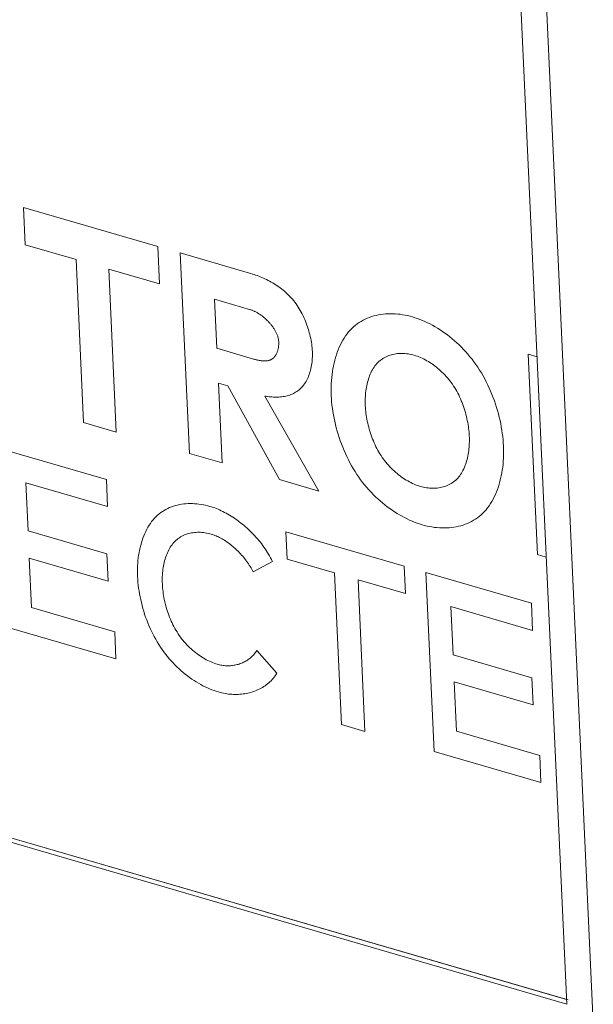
# Model space of a CAD drawing. Header units: millimetres. Extents: x 3925 to 5043, y -86 to 778.
# Tile 220 of 256: x 4901.04 to 4903.27, y 105.58 to 109.42. Entities that reach past the tile are written whole.
import ezdxf

# ---------------------------------------------------------------- set-up
doc = ezdxf.new("R2010")
doc.units = ezdxf.units.MM
doc.header["$LTSCALE"] = 46.255
for name, color, linetype in [('H30K-IO-LABEDXF_CONTINUOUS_LINE', 7, 'CONTINUOUS'), ('H30K-REAR-CODXF_CONTINUOUS_LINE', 7, 'CONTINUOUS'), ('LABEL-IO-H30DXF_CONTINUOUS_LINE', 7, 'CONTINUOUS')]:
    doc.layers.add(name, color=color, linetype=linetype)

msp = doc.modelspace()

# ---------------------------------------------------------------- linework, layer by layer
at = {"layer": 'H30K-IO-LABEDXF_CONTINUOUS_LINE', "color": 7, "linetype": 'Continuous', "lineweight": 0}
for p, q in [((4822.8675, 128.9566), (4903.1756, 105.5982)), ((4901.0512, 108.6879), (4901.5752, 108.5355)), ((4901.0579, 108.5423), (4901.0512, 108.6879)), ((4901.2562, 108.4846), (4901.0579, 108.5423)), ((4901.5752, 108.5355), (4901.5819, 108.3899)), ((4901.6624, 108.5102), (4901.9329, 108.4315)), ((4901.6984, 107.729), (4901.6624, 108.5102)), ((4901.2854, 107.8492), (4901.2562, 108.4846)), ((4901.5819, 108.3899), (4901.3836, 108.4475)), ((4901.3836, 108.4475), (4901.4129, 107.8121)), ((4901.9372, 108.2887), (4901.7964, 108.3297)), ((4901.7964, 108.3297), (4901.8053, 108.1384)), ((4901.8053, 108.1384), (4901.9485, 108.0967)), ((4903.0204, 108.1151), (4903.0546, 108.1052)), ((4903.0563, 107.3341), (4903.0204, 108.1151)), ((4901.8489, 107.9918), (4901.8115, 108.0027)), ((4901.8115, 108.0027), (4901.8258, 107.692)), ((4902.0496, 107.6269), (4901.8489, 107.9918)), ((4901.9927, 107.9522), (4902.204, 107.5819)), ((4901.4129, 107.8121), (4901.2854, 107.8492)), ((4900.9632, 107.7466), (4901.3745, 107.627)), ((4901.8258, 107.692), (4901.6984, 107.729)), ((4901.3745, 107.627), (4901.3793, 107.5214)), ((4902.204, 107.5819), (4902.0496, 107.6269)), ((4901.3793, 107.5214), (4901.0603, 107.6142)), ((4901.0603, 107.6142), (4901.0689, 107.4265)), ((4901.0689, 107.4265), (4901.3769, 107.3369)), ((4902.0745, 107.4234), (4902.5363, 107.2891)), ((4902.0794, 107.3168), (4902.0745, 107.4234)), ((4901.3818, 107.2311), (4901.0738, 107.3207)), ((4901.0738, 107.3207), (4901.0826, 107.1279)), ((4901.3769, 107.3369), (4901.3818, 107.2311)), ((4902.2641, 107.2631), (4902.0794, 107.3168)), ((4903.0905, 107.3241), (4903.0563, 107.3341)), ((4902.0221, 107.3074), (4901.9479, 107.2671)), ((4902.5363, 107.2891), (4902.5412, 107.1825)), ((4902.2913, 106.6722), (4902.2641, 107.2631)), ((4902.5412, 107.1825), (4902.3563, 107.2362)), ((4902.3563, 107.2362), (4902.3835, 106.6454)), ((4902.6213, 107.2643), (4903.0326, 107.1447)), ((4902.6534, 106.5669), (4902.6213, 107.2643)), ((4901.0826, 107.1279), (4901.407, 107.0335)), ((4903.0374, 107.0391), (4902.7184, 107.1319)), ((4902.7184, 107.1319), (4902.727, 106.9442)), ((4903.0326, 107.1447), (4903.0374, 107.0391)), ((4901.4118, 106.928), (4900.9953, 107.0491)), ((4901.407, 107.0335), (4901.4118, 106.928)), ((4901.9616, 106.9608), (4902.0397, 106.8716)), ((4902.727, 106.9442), (4903.035, 106.8546)), ((4903.035, 106.8546), (4903.0399, 106.7489)), ((4903.0399, 106.7489), (4902.7319, 106.8384)), ((4902.7319, 106.8384), (4902.7408, 106.6456)), ((4902.3835, 106.6454), (4902.2913, 106.6722)), ((4902.7408, 106.6456), (4903.0651, 106.5513)), ((4903.0699, 106.4457), (4902.6534, 106.5669)), ((4903.0651, 106.5513), (4903.0699, 106.4457))]:
    msp.add_line(p, q, dxfattribs=at)
for points in [[(4901.9329, 108.4315), (4901.9388, 108.4298), (4901.9447, 108.4279), (4901.9507, 108.4259), (4901.9567, 108.4239), (4901.9627, 108.4217), (4901.9688, 108.4194), (4901.9749, 108.417), (4901.981, 108.4145), (4901.9871, 108.4119), (4901.9932, 108.4092), (4901.9993, 108.4063), (4902.0053, 108.4033), (4902.0114, 108.4002), (4902.0174, 108.3969), (4902.0234, 108.3935), (4902.0294, 108.3899), (4902.0353, 108.3862), (4902.0412, 108.3824), (4902.047, 108.3784), (4902.0528, 108.3743), (4902.0584, 108.37), (4902.064, 108.3656), (4902.0696, 108.361), (4902.075, 108.3562), (4902.0804, 108.3513), (4902.0856, 108.3462), (4902.0907, 108.3409), (4902.0958, 108.3354), (4902.1007, 108.3298), (4902.1055, 108.324), (4902.1101, 108.318), (4902.1146, 108.312), (4902.1189, 108.3057), (4902.123, 108.2994), (4902.1271, 108.2928), (4902.131, 108.2862), (4902.1347, 108.2794), (4902.1383, 108.2725), (4902.1418, 108.2655), (4902.1451, 108.2583), (4902.1483, 108.2511), (4902.1513, 108.2439), (4902.1542, 108.2365), (4902.1569, 108.2291), (4902.1595, 108.2217), (4902.1619, 108.2142), (4902.1642, 108.2067), (4902.1663, 108.1992), (4902.1682, 108.1917), (4902.17, 108.1842), (4902.1716, 108.1767), (4902.1731, 108.1692), (4902.1744, 108.1618), (4902.1755, 108.1545), (4902.1764, 108.1471), (4902.1772, 108.1399), (4902.1778, 108.1327), (4902.1782, 108.1257)], [(4902.047, 108.1638), (4902.0468, 108.1665), (4902.0466, 108.1692), (4902.0462, 108.1718), (4902.0457, 108.1745), (4902.0452, 108.1772), (4902.0445, 108.1799), (4902.0438, 108.1826), (4902.0429, 108.1853), (4902.042, 108.188), (4902.041, 108.1907), (4902.04, 108.1933), (4902.0388, 108.196), (4902.0376, 108.1987), (4902.0363, 108.2013), (4902.0349, 108.204), (4902.0335, 108.2066), (4902.032, 108.2093), (4902.0304, 108.2119), (4902.0288, 108.2145), (4902.0271, 108.217), (4902.0254, 108.2196), (4902.0236, 108.2221), (4902.0217, 108.2246), (4902.0198, 108.2271), (4902.0179, 108.2296), (4902.0159, 108.232), (4902.0139, 108.2344), (4902.0118, 108.2368), (4902.0097, 108.2392), (4902.0075, 108.2415), (4902.0053, 108.2438), (4902.0031, 108.246), (4902.0009, 108.2482), (4901.9986, 108.2504), (4901.9963, 108.2525), (4901.994, 108.2546), (4901.9916, 108.2567), (4901.9893, 108.2587), (4901.9869, 108.2606), (4901.9845, 108.2625), (4901.9821, 108.2644), (4901.9797, 108.2662), (4901.9772, 108.268), (4901.9748, 108.2697), (4901.9724, 108.2714), (4901.97, 108.273), (4901.9675, 108.2745), (4901.9651, 108.276), (4901.9627, 108.2774), (4901.9603, 108.2788), (4901.9579, 108.2801), (4901.9555, 108.2813), (4901.9531, 108.2825), (4901.9508, 108.2836), (4901.9485, 108.2846), (4901.9462, 108.2856), (4901.9439, 108.2865), (4901.9416, 108.2873), (4901.9394, 108.2881), (4901.9372, 108.2887)], [(4902.2518, 107.9534), (4902.2514, 107.9654), (4902.2512, 107.9774), (4902.2514, 107.9892), (4902.2518, 108.0011), (4902.2526, 108.0128), (4902.2536, 108.0245), (4902.2549, 108.0361), (4902.2564, 108.0475), (4902.2583, 108.0588), (4902.2604, 108.0699), (4902.2628, 108.0809), (4902.2655, 108.0917), (4902.2685, 108.1023), (4902.2718, 108.1127), (4902.2753, 108.1229), (4902.2791, 108.1328), (4902.2832, 108.1425), (4902.2876, 108.152), (4902.2922, 108.1611), (4902.2972, 108.1699), (4902.3024, 108.1785), (4902.3078, 108.1867), (4902.3136, 108.1946), (4902.3196, 108.2021), (4902.3259, 108.2093), (4902.3325, 108.216), (4902.3392, 108.2223), (4902.3461, 108.2282), (4902.3533, 108.2337), (4902.3607, 108.2388), (4902.3683, 108.2435), (4902.3762, 108.2479), (4902.3842, 108.252), (4902.3924, 108.2557), (4902.4008, 108.259), (4902.4094, 108.2619), (4902.4181, 108.2645), (4902.4269, 108.2668), (4902.4359, 108.2687), (4902.445, 108.2703), (4902.4542, 108.2715), (4902.4635, 108.2724), (4902.4729, 108.273), (4902.4823, 108.2732), (4902.4918, 108.2731), (4902.5014, 108.2727), (4902.511, 108.2719), (4902.5207, 108.2709), (4902.5303, 108.2695), (4902.54, 108.2678), (4902.5496, 108.2657), (4902.5593, 108.2634), (4902.5689, 108.2608)], [(4902.5689, 108.2608), (4902.5786, 108.2578), (4902.5883, 108.2545), (4902.598, 108.2509), (4902.6078, 108.2469), (4902.6176, 108.2427), (4902.6274, 108.2381), (4902.6372, 108.2332), (4902.647, 108.228), (4902.6568, 108.2225), (4902.6665, 108.2167), (4902.6762, 108.2106), (4902.6859, 108.2042), (4902.6954, 108.1975), (4902.7049, 108.1905), (4902.7143, 108.1832), (4902.7236, 108.1757), (4902.7328, 108.1679), (4902.7419, 108.1598), (4902.7508, 108.1514), (4902.7596, 108.1428), (4902.7682, 108.1339), (4902.7767, 108.1248), (4902.785, 108.1154), (4902.7931, 108.1057), (4902.801, 108.0958), (4902.8087, 108.0857), (4902.8162, 108.0753), (4902.8236, 108.0645), (4902.8307, 108.0534), (4902.8376, 108.0422), (4902.8443, 108.0307), (4902.8507, 108.019), (4902.8568, 108.0072), (4902.8627, 107.9952), (4902.8683, 107.9831), (4902.8737, 107.9708), (4902.8788, 107.9584), (4902.8837, 107.946), (4902.8883, 107.9334), (4902.8926, 107.9208), (4902.8967, 107.9082), (4902.9004, 107.8955), (4902.904, 107.8828), (4902.9072, 107.8701), (4902.9102, 107.8574), (4902.9129, 107.8447), (4902.9153, 107.8321), (4902.9174, 107.8195), (4902.9192, 107.807), (4902.9208, 107.7945), (4902.9221, 107.7822), (4902.9231, 107.77), (4902.9238, 107.758)], [(4901.9485, 108.0967), (4901.951, 108.096), (4901.9535, 108.0954), (4901.956, 108.0947), (4901.9585, 108.094), (4901.961, 108.0934), (4901.9636, 108.0928), (4901.9661, 108.0923), (4901.9687, 108.0917), (4901.9712, 108.0913), (4901.9738, 108.0908), (4901.9763, 108.0904), (4901.9788, 108.0901), (4901.9814, 108.0898), (4901.9839, 108.0895), (4901.9863, 108.0893), (4901.9888, 108.0892), (4901.9913, 108.0892), (4901.9937, 108.0892), (4901.9961, 108.0892), (4901.9984, 108.0894), (4902.0008, 108.0896), (4902.0031, 108.09), (4902.0053, 108.0904), (4902.0076, 108.0908), (4902.0097, 108.0914), (4902.0119, 108.0921), (4902.014, 108.0929), (4902.016, 108.0938), (4902.018, 108.0948), (4902.02, 108.0959), (4902.0218, 108.0971), (4902.0237, 108.0984), (4902.0254, 108.0998), (4902.0271, 108.1013), (4902.0287, 108.103), (4902.0303, 108.1047), (4902.0317, 108.1066), (4902.0332, 108.1085), (4902.0345, 108.1106), (4902.0358, 108.1127), (4902.0371, 108.1149), (4902.0382, 108.1172), (4902.0393, 108.1195), (4902.0404, 108.1219), (4902.0413, 108.1244), (4902.0422, 108.127), (4902.043, 108.1296), (4902.0438, 108.1322), (4902.0444, 108.135), (4902.045, 108.1377), (4902.0456, 108.1405), (4902.046, 108.1433), (4902.0464, 108.1462), (4902.0467, 108.1491), (4902.0469, 108.152), (4902.0471, 108.1549), (4902.0471, 108.1579), (4902.0471, 108.1608), (4902.047, 108.1638)], [(4902.1782, 108.1257), (4902.1784, 108.1189), (4902.1784, 108.1121), (4902.1783, 108.1054), (4902.178, 108.0987), (4902.1775, 108.092), (4902.1769, 108.0854), (4902.1761, 108.0789), (4902.1751, 108.0725), (4902.1739, 108.0661), (4902.1726, 108.0598), (4902.1711, 108.0537), (4902.1695, 108.0476), (4902.1676, 108.0417), (4902.1657, 108.0359), (4902.1635, 108.0302), (4902.1612, 108.0247), (4902.1588, 108.0193), (4902.1561, 108.0141), (4902.1534, 108.0091), (4902.1504, 108.0042), (4902.1473, 107.9995), (4902.1441, 107.995), (4902.1407, 107.9908), (4902.1372, 107.9867), (4902.1335, 107.9829), (4902.1297, 107.9793), (4902.1257, 107.9759), (4902.1216, 107.9727), (4902.1174, 107.9698), (4902.113, 107.967), (4902.1085, 107.9645), (4902.104, 107.9622), (4902.0993, 107.96), (4902.0945, 107.9581), (4902.0896, 107.9563), (4902.0846, 107.9548), (4902.0796, 107.9534), (4902.0745, 107.9522), (4902.0693, 107.9512), (4902.064, 107.9503), (4902.0587, 107.9496), (4902.0533, 107.949), (4902.0479, 107.9486), (4902.0425, 107.9484), (4902.037, 107.9483), (4902.0315, 107.9483), (4902.026, 107.9485), (4902.0204, 107.9488), (4902.0149, 107.9493), (4902.0093, 107.9498), (4902.0038, 107.9505), (4901.9982, 107.9513), (4901.9927, 107.9522)], [(4902.5758, 108.1112), (4902.5698, 108.1129), (4902.5637, 108.1143), (4902.5577, 108.1156), (4902.5516, 108.1166), (4902.5456, 108.1174), (4902.5395, 108.118), (4902.5335, 108.1183), (4902.5275, 108.1185), (4902.5216, 108.1184), (4902.5157, 108.1181), (4902.5098, 108.1176), (4902.5041, 108.1169), (4902.4983, 108.116), (4902.4927, 108.1148), (4902.4871, 108.1134), (4902.4817, 108.1118), (4902.4763, 108.1099), (4902.471, 108.1078), (4902.4659, 108.1055), (4902.4608, 108.103), (4902.4559, 108.1002), (4902.4512, 108.0972), (4902.4465, 108.0939), (4902.4421, 108.0904), (4902.4378, 108.0867), (4902.4336, 108.0827), (4902.4296, 108.0786), (4902.4259, 108.0741), (4902.4222, 108.0695), (4902.4188, 108.0647), (4902.4155, 108.0596), (4902.4124, 108.0544), (4902.4095, 108.0489), (4902.4067, 108.0433), (4902.4041, 108.0376), (4902.4016, 108.0316), (4902.3994, 108.0255), (4902.3972, 108.0193), (4902.3953, 108.0129), (4902.3935, 108.0065), (4902.3919, 107.9999), (4902.3904, 107.9931), (4902.3891, 107.9863), (4902.388, 107.9794), (4902.387, 107.9725), (4902.3861, 107.9654), (4902.3855, 107.9583), (4902.385, 107.9511), (4902.3846, 107.9439), (4902.3844, 107.9366), (4902.3844, 107.9294), (4902.3845, 107.9221), (4902.3847, 107.9147)], [(4902.7904, 107.7968), (4902.79, 107.8041), (4902.7894, 107.8115), (4902.7887, 107.819), (4902.7878, 107.8266), (4902.7868, 107.8342), (4902.7856, 107.8419), (4902.7842, 107.8496), (4902.7827, 107.8573), (4902.7811, 107.8651), (4902.7793, 107.8728), (4902.7773, 107.8806), (4902.7752, 107.8884), (4902.7729, 107.8961), (4902.7704, 107.9038), (4902.7679, 107.9115), (4902.7651, 107.9192), (4902.7622, 107.9267), (4902.7591, 107.9343), (4902.7559, 107.9418), (4902.7526, 107.9491), (4902.7491, 107.9565), (4902.7454, 107.9637), (4902.7415, 107.9708), (4902.7376, 107.9778), (4902.7334, 107.9847), (4902.7291, 107.9915), (4902.7247, 107.9981), (4902.72, 108.0046), (4902.7153, 108.011), (4902.7103, 108.0172), (4902.7053, 108.0233), (4902.7001, 108.0292), (4902.6948, 108.0349), (4902.6894, 108.0405), (4902.6839, 108.0459), (4902.6783, 108.0512), (4902.6726, 108.0563), (4902.6668, 108.0612), (4902.6609, 108.0659), (4902.655, 108.0704), (4902.6491, 108.0748), (4902.643, 108.0789), (4902.637, 108.0829), (4902.6309, 108.0867), (4902.6248, 108.0902), (4902.6186, 108.0936), (4902.6125, 108.0968), (4902.6063, 108.0997), (4902.6002, 108.1024), (4902.594, 108.105), (4902.5879, 108.1073), (4902.5819, 108.1094), (4902.5758, 108.1112)], [(4902.6062, 107.4508), (4902.5966, 107.4537), (4902.5869, 107.457), (4902.5771, 107.4606), (4902.5674, 107.4646), (4902.5576, 107.4688), (4902.5478, 107.4734), (4902.538, 107.4783), (4902.5282, 107.4835), (4902.5184, 107.489), (4902.5087, 107.4948), (4902.499, 107.5009), (4902.4894, 107.5073), (4902.4798, 107.514), (4902.4703, 107.521), (4902.4609, 107.5283), (4902.4516, 107.5358), (4902.4424, 107.5436), (4902.4334, 107.5517), (4902.4244, 107.5601), (4902.4157, 107.5687), (4902.407, 107.5776), (4902.3986, 107.5867), (4902.3903, 107.5961), (4902.3822, 107.6057), (4902.3743, 107.6156), (4902.3666, 107.6257), (4902.3592, 107.6361), (4902.3518, 107.6469), (4902.3446, 107.658), (4902.3378, 107.6693), (4902.3311, 107.6808), (4902.3247, 107.6924), (4902.3186, 107.7043), (4902.3127, 107.7162), (4902.3071, 107.7284), (4902.3017, 107.7406), (4902.2966, 107.753), (4902.2918, 107.7655), (4902.2872, 107.778), (4902.2829, 107.7906), (4902.2788, 107.8032), (4902.275, 107.8159), (4902.2715, 107.8286), (4902.2683, 107.8413), (4902.2653, 107.854), (4902.2627, 107.8667), (4902.2602, 107.8793), (4902.2581, 107.8919), (4902.2563, 107.9044), (4902.2547, 107.9168), (4902.2534, 107.9292), (4902.2525, 107.9414), (4902.2518, 107.9534)], [(4902.3847, 107.9147), (4902.3851, 107.9074), (4902.3857, 107.9), (4902.3864, 107.8924), (4902.3873, 107.8849), (4902.3884, 107.8773), (4902.3896, 107.8696), (4902.3909, 107.8619), (4902.3924, 107.8541), (4902.3941, 107.8464), (4902.3959, 107.8386), (4902.3979, 107.8309), (4902.4, 107.8231), (4902.4023, 107.8154), (4902.4047, 107.8077), (4902.4073, 107.8), (4902.4101, 107.7923), (4902.413, 107.7847), (4902.4161, 107.7772), (4902.4193, 107.7697), (4902.4227, 107.7623), (4902.4262, 107.755), (4902.4299, 107.7478), (4902.4337, 107.7407), (4902.4377, 107.7337), (4902.4418, 107.7268), (4902.4461, 107.72), (4902.4506, 107.7134), (4902.4552, 107.7069), (4902.46, 107.7005), (4902.4649, 107.6943), (4902.47, 107.6882), (4902.4752, 107.6823), (4902.4805, 107.6765), (4902.4859, 107.671), (4902.4914, 107.6655), (4902.497, 107.6603), (4902.5027, 107.6552), (4902.5084, 107.6503), (4902.5143, 107.6456), (4902.5202, 107.6411), (4902.5262, 107.6367), (4902.5322, 107.6326), (4902.5382, 107.6286), (4902.5443, 107.6249), (4902.5504, 107.6213), (4902.5565, 107.6179), (4902.5627, 107.6148), (4902.5688, 107.6118), (4902.575, 107.6091), (4902.5811, 107.6065), (4902.5872, 107.6042), (4902.5933, 107.6021), (4902.5993, 107.6003)], [(4902.5993, 107.6003), (4902.6054, 107.5986), (4902.6114, 107.5972), (4902.6175, 107.596), (4902.6235, 107.5949), (4902.6296, 107.5941), (4902.6356, 107.5935), (4902.6417, 107.5932), (4902.6476, 107.593), (4902.6536, 107.5931), (4902.6595, 107.5933), (4902.6654, 107.5938), (4902.6712, 107.5946), (4902.6769, 107.5955), (4902.6825, 107.5967), (4902.6881, 107.5981), (4902.6936, 107.5997), (4902.699, 107.6015), (4902.7042, 107.6036), (4902.7094, 107.6059), (4902.7144, 107.6085), (4902.7193, 107.6113), (4902.7241, 107.6143), (4902.7287, 107.6175), (4902.7332, 107.621), (4902.7375, 107.6247), (4902.7417, 107.6287), (4902.7456, 107.6329), (4902.7494, 107.6373), (4902.753, 107.6419), (4902.7565, 107.6468), (4902.7597, 107.6518), (4902.7628, 107.6571), (4902.7658, 107.6625), (4902.7685, 107.6681), (4902.7711, 107.6739), (4902.7736, 107.6799), (4902.7758, 107.6859), (4902.7779, 107.6922), (4902.7799, 107.6985), (4902.7817, 107.705), (4902.7833, 107.7116), (4902.7848, 107.7184), (4902.7861, 107.7252), (4902.7872, 107.7321), (4902.7882, 107.739), (4902.789, 107.7461), (4902.7897, 107.7532), (4902.7902, 107.7604), (4902.7905, 107.7676), (4902.7907, 107.7749), (4902.7908, 107.7821), (4902.7907, 107.7894), (4902.7904, 107.7968)], [(4902.9238, 107.758), (4902.9242, 107.746), (4902.9243, 107.734), (4902.9241, 107.7221), (4902.9237, 107.7103), (4902.923, 107.6985), (4902.922, 107.6869), (4902.9207, 107.6753), (4902.9191, 107.6639), (4902.9172, 107.6526), (4902.9151, 107.6414), (4902.9126, 107.6305), (4902.9099, 107.6197), (4902.9069, 107.6091), (4902.9037, 107.5987), (4902.9001, 107.5885), (4902.8963, 107.5786), (4902.8922, 107.5689), (4902.8878, 107.5594), (4902.8832, 107.5503), (4902.8782, 107.5415), (4902.873, 107.5329), (4902.8675, 107.5247), (4902.8618, 107.5168), (4902.8558, 107.5093), (4902.8494, 107.5022), (4902.8429, 107.4954), (4902.8362, 107.4892), (4902.8292, 107.4833), (4902.822, 107.4778), (4902.8146, 107.4727), (4902.8069, 107.4679), (4902.7991, 107.4635), (4902.7911, 107.4595), (4902.7828, 107.4558), (4902.7744, 107.4525), (4902.7659, 107.4495), (4902.7572, 107.4469), (4902.7483, 107.4447), (4902.7393, 107.4427), (4902.7302, 107.4412), (4902.721, 107.4399), (4902.7117, 107.4391), (4902.7023, 107.4385), (4902.6929, 107.4383), (4902.6833, 107.4384), (4902.6738, 107.4388), (4902.6642, 107.4396), (4902.6545, 107.4406), (4902.6448, 107.442), (4902.6352, 107.4438), (4902.6255, 107.4458), (4902.6158, 107.4481), (4902.6062, 107.4508)], [(4901.4964, 107.2475), (4901.496, 107.2582), (4901.4959, 107.2689), (4901.496, 107.2795), (4901.4964, 107.2901), (4901.497, 107.3005), (4901.4979, 107.311), (4901.4991, 107.3213), (4901.5005, 107.3315), (4901.5021, 107.3416), (4901.504, 107.3515), (4901.5062, 107.3613), (4901.5086, 107.371), (4901.5112, 107.3805), (4901.5141, 107.3897), (4901.5173, 107.3988), (4901.5206, 107.4077), (4901.5243, 107.4164), (4901.5282, 107.4248), (4901.5323, 107.433), (4901.5367, 107.4409), (4901.5413, 107.4485), (4901.5462, 107.4558), (4901.5513, 107.4629), (4901.5567, 107.4696), (4901.5623, 107.476), (4901.5682, 107.4821), (4901.5741, 107.4876), (4901.5803, 107.4929), (4901.5867, 107.4978), (4901.5933, 107.5024), (4901.6001, 107.5066), (4901.607, 107.5106), (4901.6142, 107.5142), (4901.6215, 107.5175), (4901.629, 107.5204), (4901.6366, 107.5231), (4901.6443, 107.5254), (4901.6522, 107.5275), (4901.6602, 107.5292), (4901.6683, 107.5306), (4901.6765, 107.5317), (4901.6848, 107.5325), (4901.6931, 107.533), (4901.7015, 107.5333), (4901.71, 107.5332), (4901.7185, 107.5328), (4901.7271, 107.5321), (4901.7357, 107.5312), (4901.7443, 107.53), (4901.7529, 107.5284), (4901.7615, 107.5266), (4901.7701, 107.5246), (4901.7787, 107.5222)], [(4901.7787, 107.5222), (4901.7849, 107.5203), (4901.7911, 107.5183), (4901.7974, 107.516), (4901.8037, 107.5136), (4901.8101, 107.511), (4901.8165, 107.5082), (4901.8229, 107.5052), (4901.8293, 107.5021), (4901.8357, 107.4988), (4901.8422, 107.4954), (4901.8486, 107.4917), (4901.855, 107.488), (4901.8614, 107.4841), (4901.8678, 107.48), (4901.8742, 107.4758), (4901.8806, 107.4714), (4901.8869, 107.4669), (4901.8932, 107.4622), (4901.8994, 107.4574), (4901.9056, 107.4525), (4901.9118, 107.4474), (4901.9178, 107.4422), (4901.9238, 107.4369), (4901.9298, 107.4314), (4901.9356, 107.4258), (4901.9414, 107.4201), (4901.9471, 107.4143), (4901.9527, 107.4084), (4901.9582, 107.4023), (4901.9636, 107.3962), (4901.9689, 107.3899), (4901.9741, 107.3836), (4901.9792, 107.3771), (4901.9841, 107.3705), (4901.9889, 107.3639), (4901.9936, 107.3571), (4901.9981, 107.3503), (4902.0025, 107.3433), (4902.0068, 107.3363), (4902.0108, 107.3292), (4902.0147, 107.322), (4902.0185, 107.3148), (4902.0221, 107.3074)], [(4901.7837, 107.4141), (4901.7777, 107.4157), (4901.7716, 107.4172), (4901.7656, 107.4184), (4901.7596, 107.4194), (4901.7536, 107.4202), (4901.7475, 107.4208), (4901.7416, 107.4212), (4901.7356, 107.4213), (4901.7297, 107.4213), (4901.7238, 107.421), (4901.718, 107.4205), (4901.7122, 107.4198), (4901.7065, 107.4188), (4901.7009, 107.4177), (4901.6954, 107.4163), (4901.6899, 107.4147), (4901.6846, 107.4128), (4901.6793, 107.4108), (4901.6742, 107.4085), (4901.6692, 107.4059), (4901.6643, 107.4032), (4901.6596, 107.4002), (4901.6549, 107.397), (4901.6505, 107.3935), (4901.6462, 107.3898), (4901.642, 107.3859), (4901.6381, 107.3817), (4901.6343, 107.3774), (4901.6307, 107.3728), (4901.6273, 107.368), (4901.624, 107.363), (4901.6209, 107.3578), (4901.6179, 107.3524), (4901.6152, 107.3468), (4901.6125, 107.3411), (4901.6101, 107.3353), (4901.6078, 107.3292), (4901.6057, 107.3231), (4901.6037, 107.3168), (4901.6019, 107.3103), (4901.6003, 107.3038), (4901.5988, 107.2971), (4901.5975, 107.2904), (4901.5963, 107.2836), (4901.5953, 107.2766), (4901.5945, 107.2696), (4901.5938, 107.2626), (4901.5933, 107.2555), (4901.5929, 107.2483), (4901.5927, 107.2411), (4901.5927, 107.2339), (4901.5928, 107.2267), (4901.593, 107.2194)], [(4901.9479, 107.2671), (4901.945, 107.2724), (4901.942, 107.2778), (4901.9389, 107.283), (4901.9357, 107.2883), (4901.9323, 107.2934), (4901.9289, 107.2986), (4901.9254, 107.3036), (4901.9217, 107.3086), (4901.918, 107.3135), (4901.9142, 107.3184), (4901.9103, 107.3232), (4901.9064, 107.3279), (4901.9023, 107.3325), (4901.8982, 107.337), (4901.894, 107.3415), (4901.8898, 107.3458), (4901.8855, 107.3501), (4901.8811, 107.3543), (4901.8767, 107.3583), (4901.8722, 107.3623), (4901.8677, 107.3662), (4901.8632, 107.3699), (4901.8586, 107.3736), (4901.854, 107.3771), (4901.8494, 107.3805), (4901.8447, 107.3838), (4901.84, 107.387), (4901.8353, 107.39), (4901.8306, 107.3929), (4901.8259, 107.3957), (4901.8212, 107.3983), (4901.8164, 107.4008), (4901.8117, 107.4032), (4901.807, 107.4054), (4901.8023, 107.4075), (4901.7976, 107.4094), (4901.7929, 107.4111), (4901.7883, 107.4127), (4901.7837, 107.4141)], [(4901.812, 106.7988), (4901.8034, 106.8015), (4901.7948, 106.8044), (4901.7861, 106.8076), (4901.7774, 106.8112), (4901.7687, 106.815), (4901.7599, 106.8191), (4901.7512, 106.8234), (4901.7425, 106.8281), (4901.7338, 106.833), (4901.7251, 106.8382), (4901.7165, 106.8436), (4901.7079, 106.8493), (4901.6994, 106.8553), (4901.6909, 106.8615), (4901.6826, 106.868), (4901.6743, 106.8747), (4901.6661, 106.8817), (4901.658, 106.8889), (4901.6501, 106.8964), (4901.6423, 106.9041), (4901.6346, 106.912), (4901.6271, 106.9202), (4901.6197, 106.9285), (4901.6125, 106.9371), (4901.6055, 106.946), (4901.5986, 106.955), (4901.592, 106.9642), (4901.5854, 106.9739), (4901.579, 106.9838), (4901.5729, 106.9939), (4901.567, 107.0041), (4901.5613, 107.0145), (4901.5558, 107.0251), (4901.5506, 107.0358), (4901.5456, 107.0466), (4901.5408, 107.0576), (4901.5363, 107.0686), (4901.5319, 107.0797), (4901.5279, 107.0909), (4901.524, 107.1022), (4901.5204, 107.1135), (4901.5171, 107.1248), (4901.5139, 107.1361), (4901.5111, 107.1475), (4901.5084, 107.1588), (4901.506, 107.1701), (4901.5039, 107.1814), (4901.502, 107.1926), (4901.5004, 107.2038), (4901.499, 107.2149), (4901.4979, 107.2259), (4901.497, 107.2367), (4901.4964, 107.2475)], [(4901.593, 107.2194), (4901.5934, 107.2121), (4901.594, 107.2047), (4901.5947, 107.1972), (4901.5956, 107.1897), (4901.5967, 107.1822), (4901.5979, 107.1745), (4901.5992, 107.1669), (4901.6007, 107.1592), (4901.6024, 107.1515), (4901.6042, 107.1438), (4901.6062, 107.1361), (4901.6084, 107.1284), (4901.6106, 107.1207), (4901.6131, 107.1131), (4901.6157, 107.1054), (4901.6185, 107.0978), (4901.6214, 107.0903), (4901.6244, 107.0828), (4901.6276, 107.0754), (4901.631, 107.0681), (4901.6345, 107.0608), (4901.6382, 107.0536), (4901.6421, 107.0466), (4901.646, 107.0396), (4901.6502, 107.0328), (4901.6545, 107.0261), (4901.6589, 107.0195), (4901.6635, 107.013), (4901.6683, 107.0066), (4901.6732, 107.0005), (4901.6782, 106.9944), (4901.6834, 106.9885), (4901.6887, 106.9828), (4901.6941, 106.9773), (4901.6995, 106.9719), (4901.7051, 106.9667), (4901.7108, 106.9616), (4901.7165, 106.9568), (4901.7224, 106.9521), (4901.7282, 106.9476), (4901.7342, 106.9432), (4901.7402, 106.9391), (4901.7462, 106.9352), (4901.7522, 106.9314), (4901.7583, 106.9279), (4901.7644, 106.9245), (4901.7705, 106.9214), (4901.7766, 106.9184), (4901.7828, 106.9157), (4901.7889, 106.9132), (4901.7949, 106.9109), (4901.801, 106.9088), (4901.807, 106.9069)], [(4901.807, 106.9069), (4901.8116, 106.9057), (4901.8162, 106.9046), (4901.8208, 106.9036), (4901.8255, 106.9028), (4901.8301, 106.9021), (4901.8347, 106.9016), (4901.8393, 106.9013), (4901.8439, 106.901), (4901.8485, 106.9009), (4901.8531, 106.901), (4901.8577, 106.9012), (4901.8622, 106.9016), (4901.8667, 106.902), (4901.8712, 106.9027), (4901.8756, 106.9034), (4901.88, 106.9043), (4901.8843, 106.9054), (4901.8886, 106.9065), (4901.8929, 106.9078), (4901.8971, 106.9093), (4901.9012, 106.9109), (4901.9053, 106.9126), (4901.9093, 106.9144), (4901.9133, 106.9164), (4901.9171, 106.9185), (4901.9209, 106.9207), (4901.9246, 106.923), (4901.9283, 106.9255), (4901.9318, 106.9281), (4901.9353, 106.9308), (4901.9386, 106.9337), (4901.9419, 106.9366), (4901.945, 106.9397), (4901.9481, 106.9429), (4901.951, 106.9463), (4901.9538, 106.9497), (4901.9565, 106.9533), (4901.9591, 106.957), (4901.9616, 106.9608)], [(4902.0397, 106.8716), (4902.0363, 106.8663), (4902.0327, 106.8612), (4902.029, 106.8562), (4902.0251, 106.8515), (4902.0211, 106.8469), (4902.0169, 106.8424), (4902.0125, 106.8382), (4902.008, 106.8341), (4902.0034, 106.8302), (4901.9986, 106.8265), (4901.9937, 106.823), (4901.9887, 106.8196), (4901.9835, 106.8164), (4901.9783, 106.8134), (4901.9729, 106.8106), (4901.9674, 106.8079), (4901.9618, 106.8054), (4901.9562, 106.8031), (4901.9504, 106.801), (4901.9446, 106.799), (4901.9387, 106.7972), (4901.9327, 106.7956), (4901.9266, 106.7942), (4901.9205, 106.793), (4901.9143, 106.7919), (4901.9081, 106.791), (4901.9018, 106.7903), (4901.8955, 106.7897), (4901.8891, 106.7894), (4901.8828, 106.7892), (4901.8763, 106.7892), (4901.8699, 106.7894), (4901.8635, 106.7897), (4901.857, 106.7902), (4901.8506, 106.7909), (4901.8441, 106.7918), (4901.8376, 106.7929), (4901.8312, 106.7941), (4901.8248, 106.7955), (4901.8184, 106.7971), (4901.812, 106.7988)]]:
    msp.add_lwpolyline(points, dxfattribs=at)
at = {"layer": 'H30K-REAR-CODXF_CONTINUOUS_LINE', "color": 7, "linetype": 'Continuous', "lineweight": 0}
for p, q in [((4822.936, 128.9188), (4903.1708, 105.5817)), ((4902.9423, 110.5445), (4903.1707, 105.5814)), ((4903.0458, 110.4728), (4903.2743, 105.5097))]:
    msp.add_line(p, q, dxfattribs=at)
at = {"layer": 'LABEL-IO-H30DXF_CONTINUOUS_LINE', "color": 7, "linetype": 'Continuous', "lineweight": 0}
msp.add_line((4822.8675, 128.9566), (4903.1699, 105.5999), dxfattribs=at)

doc.saveas('drawing.dxf')
